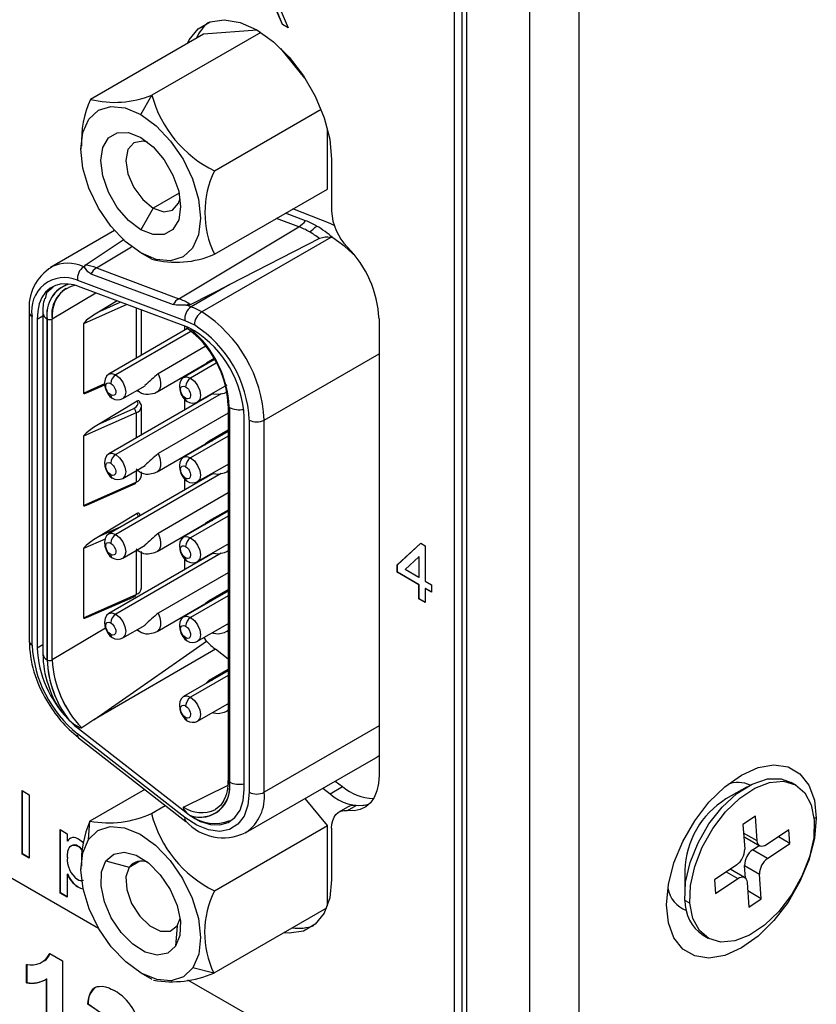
# Model space of a CAD drawing. Header units: millimetres. Extents: x 0 to 629, y 0 to 486.
# Tile 15 of 23: x 438 to 460, y 302 to 330. Entities that reach past the tile are written whole.
import ezdxf

# ---------------------------------------------------------------- set-up
doc = ezdxf.new("R2010")
doc.units = ezdxf.units.MM
doc.header["$LTSCALE"] = 2.25

msp = doc.modelspace()

# ---------------------------------------------------------------- linework, layer by layer
for p, q in [((452.141, 401.96), (452.141, 287.644)), ((453.556, 287.644), (453.556, 401.96)), ((450.02, 298.096), (450.02, 398.408)), ((450.227, 398.286), (450.227, 293.768)), ((450.374, 293.564), (450.374, 398.081)), ((445.144, 329.531), (444.993, 329.879)), ((445.151, 329.535), (445, 329.883)), ((445.048, 330.034), (445.307, 329.437)), ((444.528, 329.311), (441.445, 327.531)), ((444.428, 329.372), (442.91, 329.259)), ((445.144, 329.531), (445.151, 329.535)), ((445.307, 329.437), (445.144, 329.531)), ((445.302, 329.447), (445.151, 329.535)), ((442.91, 329.259), (439.708, 327.41)), ((445.783, 328.014), (445.099, 328.855)), ((441.128, 326.983), (441.445, 327.531)), ((443.215, 325.386), (446.239, 327.131)), ((446.417, 324.87), (446.417, 326.587)), ((439.431, 326.068), (439.431, 326.003)), ((446.537, 325.705), (446.537, 324.245)), ((443.215, 323.021), (446.417, 324.87)), ((442.216, 324.753), (441.482, 324.329)), ((441.482, 324.329), (441.128, 323.717)), ((446.493, 323.89), (445.44, 324.305)), ((445.606, 323.803), (444.977, 324.038)), ((445.801, 323.971), (445.23, 324.184)), ((442.207, 321.762), (445.606, 323.803)), ((446.612, 323.837), (446.493, 323.89)), ((440.383, 323.692), (438.57, 322.646)), ((439.554, 322.715), (440.658, 323.445)), ((446.514, 323.495), (442.861, 321.386)), ((446.199, 323.464), (443.655, 322.168)), ((446.575, 323.486), (446.514, 323.495)), ((439.874, 322.634), (440.872, 323.234)), ((441.445, 322.881), (441.128, 323.063)), ((438.57, 322.646), (438.598, 322.661)), ((439.513, 322.668), (439.533, 322.679)), ((439.538, 322.659), (439.513, 322.668)), ((439.533, 322.679), (439.538, 322.659)), ((439.874, 322.634), (442.207, 321.762)), ((439.717, 322.466), (442.051, 321.595)), ((439.003, 322.049), (439.029, 322.064)), ((439.338, 322.283), (442.378, 321.147)), ((442.403, 320.972), (439.362, 322.108)), ((442.537, 321.6), (443.655, 322.168)), ((443.655, 322.168), (442.554, 321.532)), ((438.621, 321.187), (439.854, 321.924)), ((440.737, 321.594), (439.504, 321.047)), ((440.458, 321.699), (439.977, 321.412)), ((439.977, 321.412), (440.548, 321.665)), ((440.996, 321.498), (440.996, 320.072)), ((442.554, 321.532), (442.423, 321.581)), ((442.423, 321.581), (442.446, 321.581)), ((437.964, 321.378), (437.964, 312.067)), ((438.052, 311.945), (438.052, 321.256)), ((438.358, 321.269), (438.194, 321.174)), ((438.358, 321.352), (438.358, 311.687)), ((441.152, 320.163), (441.152, 321.439)), ((438.194, 321.174), (438.194, 311.863)), ((438.475, 311.524), (438.475, 321.189)), ((438.479, 321.186), (438.479, 311.522)), ((438.621, 311.522), (438.621, 321.187)), ((439.504, 321.047), (439.504, 319.087)), ((442.372, 320.983), (442.372, 320.867)), ((442.378, 321.147), (442.648, 321.018)), ((447.881, 321.19), (447.881, 308.255)), ((442.457, 320.916), (440.221, 319.625)), ((442.553, 320.836), (440.421, 319.605)), ((442.648, 320.855), (442.534, 320.915)), ((442.959, 320.405), (441.623, 319.634)), ((444.628, 318.324), (447.881, 320.201)), ((441.59, 319.119), (443.013, 319.941)), ((443.223, 320.04), (442.342, 319.531)), ((443.269, 319.931), (442.542, 319.512)), ((443.207, 320.064), (443.07, 319.985)), ((442.372, 319.57), (442.372, 319.548)), ((439.504, 319.087), (440.107, 319.355)), ((439.662, 319.121), (440.111, 319.32)), ((440.621, 318.932), (441.251, 319.296)), ((442.742, 318.839), (443.574, 319.319)), ((443.182, 319.073), (440.221, 317.363)), ((443.412, 319.07), (440.421, 317.343)), ((441.031, 319.169), (441.09, 319.12)), ((441.029, 318.856), (439.977, 318.227)), ((441.152, 317.901), (441.152, 318.708)), ((442.372, 318.908), (442.372, 318.605)), ((443.607, 318.725), (443.607, 308.11)), ((440.996, 318.525), (439.504, 317.862)), ((439.977, 318.227), (440.935, 318.652)), ((440.996, 318.525), (440.996, 317.811)), ((443.607, 318.518), (441.623, 317.372)), ((443.636, 308.069), (443.636, 318.684)), ((443.64, 318.682), (443.64, 308.067)), ((444.063, 307.856), (444.063, 318.405)), ((444.204, 318.324), (444.204, 307.774)), ((444.628, 307.774), (444.628, 318.324)), ((439.504, 317.862), (439.504, 315.903)), ((443.607, 318), (442.342, 317.27)), ((443.607, 317.864), (442.542, 317.25)), ((443.607, 318.033), (443.07, 317.724)), ((441.59, 316.857), (443.013, 317.679)), ((442.372, 317.308), (442.372, 317.287)), ((440.621, 316.67), (441.251, 317.034)), ((442.742, 316.577), (443.574, 317.057)), ((443.574, 317.057), (443.607, 317.076)), ((443.182, 316.811), (440.221, 315.101)), ((443.412, 316.808), (440.421, 315.082)), ((440.996, 316.936), (441.09, 316.858)), ((440.996, 316.887), (440.996, 316.565)), ((441.152, 316.748), (441.152, 316.856)), ((443.57, 316.857), (443.607, 316.879)), ((439.504, 315.903), (440.996, 316.565)), ((439.662, 315.936), (440.976, 316.52)), ((442.372, 316.646), (442.372, 316.343)), ((443.607, 316.256), (441.623, 315.111)), ((441.029, 315.671), (439.977, 315.043)), ((441.103, 315.634), (441.117, 315.618)), ((443.607, 315.738), (442.342, 315.008)), ((443.607, 315.772), (443.07, 315.462)), ((441.59, 314.595), (443.013, 315.417)), ((443.607, 315.603), (442.542, 314.988)), ((439.977, 315.043), (440.591, 315.315)), ((440.117, 314.95), (439.504, 314.678)), ((442.372, 315.047), (442.372, 315.025)), ((442.742, 314.315), (443.574, 314.795)), ((443.574, 314.795), (443.607, 314.814)), ((448.394, 314.217), (449.065, 314.835)), ((448.401, 314.221), (449.067, 314.834)), ((449.065, 314.835), (449.192, 314.761)), ((439.504, 314.678), (439.504, 312.718)), ((443.182, 314.549), (440.221, 312.84)), ((443.412, 314.547), (440.421, 312.82)), ((440.621, 314.409), (441.251, 314.772)), ((440.996, 314.674), (441.09, 314.596)), ((440.996, 314.625), (440.996, 313.381)), ((441.152, 313.564), (441.152, 314.594)), ((443.57, 314.596), (443.607, 314.617)), ((449.192, 314.761), (449.192, 313.756)), ((442.372, 314.385), (442.372, 314.081)), ((448.618, 314.088), (449.011, 314.449)), ((449.011, 314.449), (449.018, 314.453)), ((449.011, 314.449), (449.011, 313.861)), ((449.018, 313.865), (449.018, 314.453)), ((443.607, 313.994), (441.623, 312.849)), ((448.394, 314.217), (448.401, 314.221)), ((448.394, 314.008), (448.394, 314.217)), ((448.394, 314.008), (448.401, 314.012)), ((449.011, 313.652), (448.394, 314.008)), ((448.401, 314.012), (448.401, 314.221)), ((449.018, 313.656), (448.401, 314.012)), ((449.011, 313.861), (448.618, 314.088)), ((449.018, 313.865), (449.011, 313.861)), ((449.192, 313.756), (449.373, 313.652)), ((443.607, 313.476), (442.342, 312.746)), ((443.607, 313.51), (443.07, 313.2)), ((449.011, 313.652), (449.018, 313.656)), ((449.011, 313.254), (449.011, 313.652)), ((449.018, 313.258), (449.018, 313.656)), ((449.199, 313.551), (449.192, 313.547)), ((449.192, 313.547), (449.192, 313.149)), ((449.373, 313.442), (449.192, 313.547)), ((449.373, 313.451), (449.199, 313.551)), ((449.373, 313.652), (449.373, 313.442)), ((439.504, 312.718), (440.996, 313.381)), ((439.662, 312.752), (440.976, 313.335)), ((441.59, 312.334), (443.013, 313.155)), ((443.607, 313.341), (442.542, 312.726)), ((449.011, 313.254), (449.018, 313.258)), ((449.192, 313.149), (449.011, 313.254)), ((449.192, 313.157), (449.018, 313.258)), ((443.574, 312.533), (443.607, 312.553)), ((440.134, 312.427), (438.621, 311.522)), ((440.621, 312.147), (441.251, 312.511)), ((441.031, 312.383), (441.09, 312.334)), ((442.742, 312.053), (443.574, 312.533)), ((443.57, 312.334), (443.607, 312.355)), ((442.996, 312.054), (442.922, 312.157)), ((438.194, 311.863), (438.358, 311.958)), ((443.251, 311.825), (439.796, 309.83)), ((443.607, 311.547), (443.251, 311.825)), ((443.607, 311.214), (442.342, 310.484)), ((443.607, 311.248), (443.07, 310.938)), ((443.607, 311.079), (442.542, 310.464)), ((442.742, 309.791), (443.574, 310.271)), ((443.57, 310.072), (443.607, 310.093)), ((443.574, 310.272), (443.607, 310.291)), ((429.659, 309.85), (439.931, 303.92)), ((439.796, 309.83), (439.463, 309.599)), ((439.404, 309.604), (439.362, 309.58)), ((439.362, 309.58), (442.403, 307.206)), ((439.463, 309.599), (439.462, 309.598)), ((447.881, 309.652), (444.628, 307.774)), ((442.378, 307.059), (439.338, 309.433)), ((439.365, 309.319), (442.406, 306.945)), ((444.11, 306.629), (447.787, 308.752)), ((446.64, 308.09), (446.847, 307.933)), ((437.773, 307.82), (437.972, 307.705)), ((437.773, 306.023), (437.773, 307.82)), ((437.78, 306.027), (437.78, 307.816)), ((441.244, 307.852), (439.691, 306.956)), ((442.34, 307.353), (443.602, 307.972)), ((446.287, 307.886), (446.493, 307.729)), ((446.493, 307.729), (446.847, 307.933)), ((458.313, 307.93), (457.712, 307.583)), ((459.705, 307.972), (459.563, 308.054)), ((437.972, 307.705), (437.972, 305.908)), ((446.417, 306.829), (445.79, 307.599)), ((441.432, 307.172), (441.825, 307.399)), ((442.339, 307.352), (442.34, 307.353)), ((446.992, 307.352), (446.745, 307.209)), ((446.985, 307.253), (447.233, 307.395)), ((442.403, 307.206), (442.413, 307.211)), ((442.413, 307.211), (442.522, 307.118)), ((458.547, 307.097), (458.195, 306.861)), ((458.598, 306.394), (458.547, 307.097)), ((460.273, 307.037), (460.213, 307.037)), ((438.85, 306.714), (439.049, 306.599)), ((438.85, 304.918), (438.85, 306.714)), ((438.857, 304.922), (438.857, 306.71)), ((439.65, 306.434), (439.691, 306.956)), ((443.215, 304.98), (446.417, 306.829)), ((446.417, 304.548), (446.417, 306.829)), ((446.537, 306.751), (446.537, 305.291)), ((458.195, 306.861), (458.245, 306.158)), ((459.498, 306.71), (458.864, 306.285)), ((459.526, 306.319), (459.498, 306.71)), ((439.049, 306.599), (439.049, 306.391)), ((444.11, 306.629), (444.083, 306.614)), ((458.598, 306.394), (458.212, 306.616)), ((458.245, 306.501), (458.669, 306.256)), ((459.526, 306.319), (459.198, 306.508)), ((439.049, 306.391), (439.056, 306.395)), ((439.343, 306.245), (439.35, 306.249)), ((458.468, 306.139), (458.654, 306.264)), ((458.892, 305.894), (458.468, 306.139)), ((458.892, 305.894), (459.526, 306.319)), ((437.773, 306.023), (437.78, 306.027)), ((437.972, 305.908), (437.773, 306.023)), ((437.972, 305.916), (437.78, 306.027)), ((439.431, 305.663), (439.431, 305.598)), ((440.143, 305.829), (440.804, 305.654)), ((440.804, 305.654), (441.099, 305.825)), ((458.018, 305.719), (457.384, 305.295)), ((458.241, 305.358), (457.831, 305.594)), ((458.267, 305.338), (458.241, 305.701)), ((458.241, 305.701), (458.665, 305.456)), ((439.056, 305.455), (439.049, 305.451)), ((439.049, 305.451), (439.049, 304.803)), ((456.546, 305.562), (456.546, 304.868)), ((457.412, 304.904), (458.046, 305.328)), ((457.717, 305.518), (458.046, 305.328)), ((458.715, 304.752), (458.665, 305.456)), ((439.342, 305.095), (439.349, 305.099)), ((457.384, 305.295), (457.412, 304.904)), ((458.312, 305.22), (458.363, 304.516)), ((438.85, 304.918), (438.857, 304.922)), ((439.049, 304.803), (438.85, 304.918)), ((439.049, 304.811), (438.857, 304.922)), ((458.715, 304.752), (458.33, 304.975)), ((458.363, 304.516), (458.715, 304.752)), ((446.395, 304.49), (443.198, 302.645)), ((456.693, 304.628), (456.551, 304.709)), ((442.159, 303.989), (442.243, 304.198)), ((442.159, 303.989), (442.113, 303.407)), ((457.064, 303.723), (457.205, 303.642)), ((438.552, 303.206), (438.912, 302.998)), ((437.894, 302.376), (437.894, 302.894)), ((437.902, 302.898), (437.902, 302.38)), ((438.912, 302.998), (438.912, 300.303)), ((443.198, 302.645), (442.606, 302.801)), ((441.128, 302.658), (441.446, 302.475)), ((437.894, 302.376), (437.902, 302.38)), ((438.463, 302.481), (438.47, 302.485)), ((438.463, 300.563), (438.463, 302.481)), ((438.47, 300.567), (438.47, 302.485)), ((442.458, 302.461), (450.02, 298.096)), ((439.63, 301.771), (439.637, 301.775)), ((440.078, 301.461), (439.63, 301.771)), ((439.637, 301.775), (440.085, 301.465))]:
    msp.add_line(p, q)
at = {"flags": 128}
for points in [[(442.455, 328.996), (442.505, 329.096), (442.758, 329.414), (443.094, 329.608), (443.496, 329.668), (443.944, 329.59), (444.416, 329.379), (444.888, 329.045), (445.337, 328.605), (445.739, 328.081), (446.075, 327.499), (446.327, 326.889), (446.484, 326.281), (446.537, 325.705)], [(441.128, 323.063), (440.689, 323.384), (440.28, 323.816), (439.928, 324.33), (439.658, 324.892), (439.489, 325.462), (439.431, 326.003), (439.489, 326.477), (439.658, 326.851), (439.928, 327.102), (440.28, 327.21), (440.689, 327.17), (441.128, 326.983)], [(441.128, 326.983), (441.567, 326.663), (441.977, 326.23), (442.328, 325.716), (442.598, 325.155), (442.767, 324.584), (442.825, 324.043), (442.767, 323.57), (442.598, 323.195), (442.328, 322.945), (441.977, 322.836), (441.567, 322.877), (441.128, 323.063)], [(441.128, 323.717), (440.778, 323.982), (440.463, 324.35), (440.213, 324.784), (440.052, 325.241), (439.997, 325.676), (440.052, 326.048), (440.213, 326.319), (440.463, 326.464), (440.778, 326.468), (441.128, 326.33)], [(441.322, 326.199), (441.184, 326.229), (440.932, 326.18), (440.763, 325.986), (440.704, 325.676), (440.763, 325.298), (440.932, 324.91), (441.184, 324.569), (441.482, 324.329)], [(441.128, 326.33), (441.478, 326.064), (441.793, 325.696), (442.043, 325.263), (442.204, 324.806), (442.259, 324.37), (442.204, 323.998), (442.043, 323.727), (441.793, 323.582), (441.478, 323.579), (441.128, 323.717)], [(441.482, 324.329), (441.779, 324.226), (442.032, 324.275), (442.2, 324.469), (442.243, 324.603)], [(447.212, 322.965), (446.914, 323.244), (446.575, 323.486)], [(439.717, 322.466), (439.627, 322.524), (439.538, 322.659)], [(439.074, 322.178), (438.887, 322.179), (438.716, 322.14), (438.564, 322.062), (438.434, 321.947), (438.331, 321.797), (438.255, 321.615), (438.209, 321.406), (438.194, 321.174)], [(438.648, 322.092), (438.461, 321.931), (438.424, 321.756)], [(442.423, 321.581), (442.145, 321.575), (442.051, 321.595)], [(443.07, 319.985), (443.098, 319.998), (443.169, 320.009)], [(440.221, 319.625), (440.158, 319.568), (440.119, 319.484), (440.105, 319.383), (440.116, 319.272), (440.149, 319.164), (440.199, 319.068), (440.258, 318.992), (440.321, 318.942)], [(440.221, 319.625), (440.221, 319.625), (440.313, 319.643), (440.421, 319.605)], [(440.421, 319.605), (440.529, 319.518), (440.621, 319.394), (440.682, 319.253), (440.704, 319.115), (440.682, 319.003), (440.621, 318.932), (440.619, 318.931)], [(441.623, 319.634), (441.67, 319.508), (441.692, 319.386), (441.688, 319.276), (441.657, 319.187), (441.601, 319.126), (441.59, 319.119)], [(442.342, 319.531), (442.28, 319.474), (442.24, 319.391), (442.226, 319.289), (442.237, 319.179), (442.27, 319.07), (442.32, 318.974), (442.38, 318.898), (442.442, 318.848)], [(442.342, 319.531), (442.342, 319.531), (442.434, 319.549), (442.542, 319.512)], [(440.28, 319.034), (440.228, 319.075), (440.201, 319.106), (440.18, 319.139), (440.148, 319.211), (440.141, 319.245), (440.138, 319.279), (440.149, 319.336), (440.162, 319.356), (440.18, 319.37), (440.226, 319.38), (440.28, 319.36)], [(440.28, 319.36), (440.332, 319.319), (440.358, 319.288), (440.38, 319.255), (440.411, 319.183), (440.419, 319.149), (440.421, 319.115), (440.41, 319.058), (440.398, 319.038), (440.38, 319.024), (440.333, 319.015), (440.28, 319.034)], [(442.401, 318.94), (442.349, 318.982), (442.323, 319.012), (442.301, 319.046), (442.27, 319.117), (442.262, 319.152), (442.259, 319.185), (442.27, 319.242), (442.283, 319.262), (442.301, 319.277), (442.347, 319.286), (442.401, 319.267)], [(442.401, 319.267), (442.453, 319.225), (442.479, 319.194), (442.501, 319.161), (442.532, 319.09), (442.54, 319.055), (442.542, 319.022), (442.532, 318.964), (442.519, 318.944), (442.501, 318.93), (442.455, 318.921), (442.401, 318.94)], [(442.542, 319.512), (442.651, 319.424), (442.742, 319.3), (442.804, 319.159), (442.825, 319.022), (442.804, 318.909), (442.742, 318.839), (442.741, 318.838)], [(441.09, 319.119), (441.069, 319.134), (441.034, 319.171)], [(441.34, 319.052), (441.527, 319.089), (441.589, 319.12)], [(443.182, 319.073), (443.188, 319.07), (443.32, 319.052)], [(443.32, 319.052), (443.507, 319.089), (443.57, 319.121)], [(440.935, 318.652), (441.002, 318.693), (441.042, 318.745), (441.052, 318.801), (441.029, 318.856)], [(441.103, 318.818), (441.099, 318.842), (441.089, 318.859), (441.072, 318.867), (441.05, 318.865), (441.029, 318.856)], [(443.07, 317.724), (443.098, 317.736), (443.169, 317.747)], [(440.221, 317.363), (440.158, 317.306), (440.119, 317.223), (440.105, 317.121), (440.116, 317.011), (440.149, 316.902), (440.199, 316.806), (440.258, 316.73), (440.321, 316.68)], [(440.221, 317.363), (440.221, 317.363), (440.313, 317.381), (440.421, 317.343)], [(440.421, 317.343), (440.529, 317.256), (440.621, 317.132), (440.682, 316.991), (440.704, 316.854), (440.682, 316.741), (440.621, 316.67), (440.619, 316.67)], [(441.623, 317.372), (441.67, 317.247), (441.692, 317.124), (441.688, 317.014), (441.657, 316.925), (441.601, 316.864), (441.59, 316.857)], [(440.28, 316.772), (440.228, 316.813), (440.201, 316.844), (440.18, 316.877), (440.148, 316.949), (440.141, 316.983), (440.138, 317.017), (440.149, 317.074), (440.162, 317.094), (440.18, 317.108), (440.226, 317.118), (440.28, 317.099)], [(440.28, 317.099), (440.332, 317.057), (440.358, 317.026), (440.38, 316.993), (440.411, 316.921), (440.419, 316.887), (440.421, 316.854), (440.41, 316.796), (440.398, 316.776), (440.38, 316.762), (440.333, 316.753), (440.28, 316.772)], [(442.342, 317.27), (442.28, 317.212), (442.24, 317.129), (442.226, 317.027), (442.237, 316.917), (442.27, 316.808), (442.32, 316.712), (442.38, 316.636), (442.442, 316.587)], [(442.401, 316.678), (442.349, 316.72), (442.323, 316.751), (442.301, 316.784), (442.27, 316.855), (442.262, 316.89), (442.259, 316.923), (442.27, 316.98), (442.283, 317), (442.301, 317.015), (442.347, 317.024), (442.401, 317.005)], [(442.342, 317.27), (442.342, 317.27), (442.434, 317.287), (442.542, 317.25)], [(442.542, 317.25), (442.651, 317.162), (442.742, 317.039), (442.804, 316.897), (442.825, 316.76), (442.804, 316.647), (442.742, 316.577), (442.741, 316.576)], [(441.09, 316.857), (441.069, 316.872), (441.034, 316.909)], [(441.34, 316.79), (441.527, 316.827), (441.589, 316.858)], [(442.401, 317.005), (442.453, 316.963), (442.479, 316.932), (442.501, 316.899), (442.532, 316.828), (442.54, 316.793), (442.542, 316.76), (442.532, 316.703), (442.519, 316.683), (442.501, 316.668), (442.455, 316.659), (442.401, 316.678)], [(443.182, 316.811), (443.188, 316.808), (443.32, 316.791)], [(443.32, 316.791), (443.507, 316.827), (443.57, 316.859)], [(443.607, 316.886), (443.579, 316.863), (443.57, 316.858)], [(441.103, 315.634), (441.099, 315.658), (441.089, 315.674), (441.072, 315.682), (441.05, 315.68), (441.029, 315.671)], [(441.045, 315.577), (441.052, 315.616), (441.029, 315.671)], [(443.07, 315.462), (443.098, 315.475), (443.169, 315.485)], [(440.221, 315.101), (440.158, 315.044), (440.119, 314.961), (440.105, 314.859), (440.116, 314.749), (440.149, 314.64), (440.199, 314.544), (440.258, 314.468), (440.321, 314.419)], [(440.221, 315.101), (440.221, 315.101), (440.313, 315.119), (440.421, 315.082)], [(440.421, 315.082), (440.529, 314.994), (440.621, 314.871), (440.682, 314.729), (440.704, 314.592), (440.682, 314.479), (440.621, 314.409), (440.619, 314.408)], [(441.623, 315.111), (441.67, 314.985), (441.692, 314.862), (441.688, 314.752), (441.657, 314.663), (441.601, 314.602), (441.59, 314.595)], [(440.28, 314.51), (440.228, 314.552), (440.201, 314.582), (440.18, 314.616), (440.148, 314.687), (440.141, 314.722), (440.138, 314.755), (440.149, 314.812), (440.162, 314.832), (440.18, 314.847), (440.226, 314.856), (440.28, 314.837)], [(440.28, 314.837), (440.332, 314.795), (440.358, 314.764), (440.38, 314.731), (440.411, 314.66), (440.419, 314.625), (440.421, 314.592), (440.41, 314.534), (440.398, 314.514), (440.38, 314.5), (440.333, 314.491), (440.28, 314.51)], [(442.342, 315.008), (442.28, 314.951), (442.24, 314.867), (442.226, 314.765), (442.237, 314.655), (442.27, 314.547), (442.32, 314.45), (442.38, 314.374), (442.442, 314.325)], [(442.342, 315.008), (442.342, 315.008), (442.434, 315.026), (442.542, 314.988)], [(442.542, 314.988), (442.651, 314.901), (442.742, 314.777), (442.804, 314.635), (442.825, 314.498), (442.804, 314.386), (442.742, 314.315), (442.741, 314.314)], [(441.09, 314.596), (441.069, 314.61), (441.034, 314.647)], [(441.34, 314.529), (441.527, 314.565), (441.589, 314.596)], [(442.401, 314.416), (442.349, 314.458), (442.323, 314.489), (442.301, 314.522), (442.27, 314.594), (442.262, 314.628), (442.259, 314.661), (442.27, 314.719), (442.283, 314.739), (442.301, 314.753), (442.347, 314.762), (442.401, 314.743)], [(442.401, 314.743), (442.453, 314.701), (442.479, 314.671), (442.501, 314.637), (442.532, 314.566), (442.54, 314.531), (442.542, 314.498), (442.532, 314.441), (442.519, 314.421), (442.501, 314.407), (442.455, 314.397), (442.401, 314.416)], [(443.182, 314.549), (443.188, 314.546), (443.32, 314.529)], [(443.32, 314.529), (443.507, 314.565), (443.57, 314.597)], [(443.607, 314.624), (443.579, 314.601), (443.57, 314.596)], [(443.07, 313.2), (443.098, 313.213), (443.169, 313.223)], [(440.221, 312.84), (440.158, 312.782), (440.119, 312.699), (440.105, 312.597), (440.116, 312.487), (440.149, 312.379), (440.199, 312.282), (440.258, 312.206), (440.321, 312.157)], [(440.221, 312.84), (440.221, 312.84), (440.313, 312.857), (440.421, 312.82)], [(441.623, 312.849), (441.67, 312.723), (441.692, 312.6), (441.688, 312.49), (441.657, 312.402), (441.601, 312.341), (441.59, 312.334)], [(440.28, 312.248), (440.228, 312.29), (440.201, 312.321), (440.18, 312.354), (440.148, 312.425), (440.141, 312.46), (440.138, 312.493), (440.149, 312.551), (440.162, 312.571), (440.18, 312.585), (440.226, 312.594), (440.28, 312.575)], [(440.28, 312.575), (440.332, 312.533), (440.358, 312.503), (440.38, 312.469), (440.411, 312.398), (440.419, 312.363), (440.421, 312.33), (440.41, 312.273), (440.398, 312.253), (440.38, 312.238), (440.333, 312.229), (440.28, 312.248)], [(440.421, 312.82), (440.529, 312.733), (440.621, 312.609), (440.682, 312.467), (440.704, 312.33), (440.682, 312.217), (440.621, 312.147), (440.619, 312.146)], [(442.342, 312.746), (442.28, 312.689), (442.24, 312.605), (442.226, 312.504), (442.237, 312.393), (442.27, 312.285), (442.32, 312.189), (442.38, 312.113), (442.442, 312.063)], [(442.342, 312.746), (442.342, 312.746), (442.434, 312.764), (442.542, 312.726)], [(442.542, 312.726), (442.651, 312.639), (442.742, 312.515), (442.804, 312.374), (442.825, 312.236), (442.804, 312.124), (442.742, 312.053), (442.741, 312.052)], [(441.09, 312.334), (441.069, 312.348), (441.034, 312.385)], [(441.34, 312.267), (441.527, 312.303), (441.589, 312.334)], [(442.401, 312.155), (442.349, 312.196), (442.323, 312.227), (442.301, 312.26), (442.27, 312.332), (442.262, 312.366), (442.259, 312.4), (442.27, 312.457), (442.283, 312.477), (442.301, 312.491), (442.347, 312.5), (442.401, 312.481)], [(442.401, 312.481), (442.453, 312.44), (442.479, 312.409), (442.501, 312.376), (442.532, 312.304), (442.54, 312.27), (442.542, 312.236), (442.532, 312.179), (442.519, 312.159), (442.501, 312.145), (442.455, 312.135), (442.401, 312.155)], [(443.162, 312.295), (443.188, 312.285), (443.32, 312.267)], [(443.32, 312.267), (443.507, 312.303), (443.57, 312.335)], [(443.607, 312.363), (443.579, 312.339), (443.57, 312.334)], [(439.796, 309.83), (442.241, 311.526), (442.996, 312.054)], [(443.071, 310.937), (443.054, 310.928), (442.985, 310.869)], [(443.07, 310.938), (443.098, 310.951), (443.169, 310.961)], [(442.342, 310.484), (442.28, 310.427), (442.24, 310.344), (442.226, 310.242), (442.237, 310.131), (442.27, 310.023), (442.32, 309.927), (442.38, 309.851), (442.442, 309.801)], [(442.342, 310.484), (442.342, 310.484), (442.434, 310.502), (442.542, 310.464)], [(442.542, 310.464), (442.651, 310.377), (442.742, 310.253), (442.804, 310.112), (442.825, 309.974), (442.804, 309.862), (442.742, 309.791), (442.741, 309.79)], [(442.401, 309.893), (442.349, 309.934), (442.323, 309.965), (442.301, 309.998), (442.27, 310.07), (442.262, 310.104), (442.259, 310.138), (442.27, 310.195), (442.283, 310.215), (442.301, 310.229), (442.347, 310.239), (442.401, 310.219)], [(442.401, 310.219), (442.453, 310.178), (442.479, 310.147), (442.501, 310.114), (442.532, 310.042), (442.54, 310.008), (442.542, 309.974), (442.532, 309.917), (442.519, 309.897), (442.501, 309.883), (442.455, 309.874), (442.401, 309.893)], [(443.32, 310.005), (443.507, 310.041), (443.57, 310.073)], [(443.607, 310.101), (443.579, 310.077), (443.57, 310.072)], [(439.09, 309.826), (439.232, 309.701), (439.404, 309.604)], [(443.162, 310.034), (443.188, 310.023), (443.32, 310.005)], [(447.787, 308.752), (447.801, 308.76), (447.881, 308.815)], [(456.03, 304.587), (456.084, 305.163), (456.24, 305.772), (456.493, 306.382), (456.829, 306.964), (457.231, 307.488), (457.68, 307.928), (458.152, 308.262), (458.624, 308.473), (459.072, 308.55), (459.474, 308.491), (459.81, 308.297), (460.063, 307.978), (460.22, 307.551), (460.273, 307.037)], [(447.881, 308.255), (447.865, 308.021), (447.818, 307.81), (447.741, 307.628), (447.636, 307.477), (447.504, 307.363), (447.35, 307.286), (447.175, 307.249), (446.985, 307.253)], [(456.551, 304.709), (456.571, 305.224), (456.696, 305.779), (456.921, 306.341), (457.23, 306.876), (457.605, 307.35), (458.024, 307.735), (458.46, 308.007), (458.887, 308.15), (459.28, 308.156), (459.563, 308.054)], [(442.534, 307.11), (442.826, 306.949), (443.11, 306.862), (443.374, 306.851), (443.607, 306.918), (443.8, 307.059), (443.944, 307.269), (444.033, 307.538), (444.063, 307.856)], [(456.693, 304.628), (456.71, 305.13), (456.829, 305.671), (457.043, 306.22), (457.339, 306.745), (457.699, 307.216), (458.103, 307.604), (458.528, 307.889), (458.949, 308.052), (459.341, 308.085), (459.681, 307.985), (459.95, 307.759), (460.132, 307.419), (460.217, 306.986)], [(444.204, 307.774), (444.168, 307.406), (444.058, 307.099), (443.883, 306.866), (443.648, 306.719), (443.367, 306.663), (443.051, 306.704), (442.716, 306.838), (442.378, 307.059)], [(443.472, 307.531), (443.397, 307.411), (443.243, 307.282)], [(442.339, 307.352), (442.334, 307.348), (442.332, 307.342), (442.332, 307.329), (442.353, 307.287), (442.413, 307.211)], [(446.537, 306.751), (446.545, 306.868), (446.569, 306.974), (446.607, 307.065), (446.66, 307.14), (446.726, 307.198), (446.803, 307.236), (446.89, 307.254), (446.985, 307.253)], [(447.583, 307.424), (447.423, 307.392), (447.233, 307.395)], [(460.273, 307.037), (460.22, 306.461), (460.063, 305.853), (459.81, 305.242), (459.474, 304.66), (459.072, 304.136), (458.624, 303.696), (458.152, 303.362), (457.68, 303.151), (457.231, 303.074), (456.829, 303.133), (456.493, 303.327), (456.24, 303.646), (456.084, 304.073), (456.03, 304.587)], [(460.217, 306.986), (460.199, 306.484), (460.08, 305.943), (459.867, 305.394), (459.571, 304.868), (459.211, 304.398), (458.806, 304.009), (458.382, 303.725), (457.961, 303.562), (457.569, 303.529), (457.229, 303.628), (456.96, 303.855), (456.777, 304.194), (456.693, 304.628)], [(439.65, 306.434), (439.917, 306.689), (440.265, 306.803), (440.673, 306.768), (441.112, 306.587), (441.551, 306.271), (441.962, 305.843), (442.316, 305.331), (442.59, 304.77), (442.763, 304.2), (442.825, 303.657), (442.772, 303.18), (442.606, 302.801)], [(442.606, 302.801), (442.34, 302.546), (441.991, 302.432), (441.583, 302.467), (441.145, 302.649), (440.705, 302.964), (440.294, 303.393), (439.94, 303.905), (439.667, 304.465), (439.493, 305.036), (439.431, 305.579), (439.485, 306.055), (439.65, 306.434)], [(458.219, 306.521), (458.226, 306.514), (458.245, 306.501)], [(439.049, 305.932), (439.05, 305.948), (439.052, 306.012), (439.06, 306.073), (439.065, 306.101), (439.081, 306.155), (439.091, 306.179), (439.104, 306.201), (439.134, 306.236), (439.171, 306.262), (439.25, 306.277), (439.294, 306.268), (439.343, 306.245)], [(458.864, 306.285), (458.815, 306.258), (458.768, 306.243), (458.723, 306.24), (458.684, 306.249), (458.65, 306.269), (458.624, 306.301), (458.606, 306.343), (458.598, 306.394)], [(440.143, 305.829), (440.363, 306.022), (440.658, 306.078), (440.999, 305.99), (441.353, 305.769), (441.684, 305.434), (441.962, 305.02), (442.157, 304.567), (442.252, 304.118), (442.237, 303.718), (442.113, 303.407)], [(442.113, 303.407), (441.893, 303.214), (441.598, 303.158), (441.257, 303.245), (440.904, 303.467), (440.572, 303.801), (440.295, 304.215), (440.099, 304.669), (440.004, 305.118), (440.019, 305.517), (440.143, 305.829)], [(440.804, 305.654), (440.71, 305.376), (440.732, 305.014), (440.869, 304.622), (441.099, 304.26), (441.388, 303.985), (441.69, 303.836), (441.961, 303.838), (442.159, 303.989)], [(458.046, 305.328), (458.095, 305.355), (458.142, 305.371), (458.186, 305.374), (458.226, 305.365), (458.26, 305.344), (458.286, 305.312), (458.304, 305.27), (458.312, 305.22)], [(446.537, 305.291), (446.484, 304.777), (446.327, 304.35), (446.075, 304.031), (445.739, 303.837), (445.337, 303.778), (445.181, 303.79)], [(439.63, 301.771), (439.631, 301.786), (439.639, 301.846), (439.648, 301.905), (439.654, 301.934), (439.668, 301.989), (439.676, 302.016), (439.685, 302.042), (439.706, 302.091), (439.717, 302.114), (439.73, 302.136), (439.759, 302.175), (439.792, 302.209), (439.83, 302.235), (439.906, 302.265), (439.947, 302.272), (440.034, 302.274), (440.08, 302.268), (440.126, 302.259), (440.222, 302.228), (440.246, 302.218), (440.295, 302.196), (440.32, 302.184), (440.379, 302.151)]]:
    msp.add_lwpolyline(points, dxfattribs=at)
for centre, radius, start, end in [((443.787, 328.672), 1.18, 128.9292, 156.6868), ((442.372, 326.203), 2.925, 155.6188, 182.3526), ((440.39, 330.148), 2.821, 256.0141, 291.9619), ((444.7, 328.414), 3.373, 195.1709, 243.8814), ((445.679, 324.203), 2.733, 154.3639, 205.6361), ((448.096, 324.323), 1.561, 182.8684, 224.6142), ((445.178, 324.498), 0.816, 301.6192, 319.7543), ((444.882, 321.892), 2.044, 59.7885, 69.2784), ((445.061, 322.015), 2.092, 59.7885, 69.2784), ((445.399, 324.494), 0.98, 301.4546, 316.7319), ((444.665, 321.348), 2.867, 48.2382, 59.6624), ((444.587, 321.379), 2.635, 52.2927, 59.8544), ((446.412, 322.922), 0.583, 79.8542, 111.3819), ((444.763, 321.034), 3.122, 2.8684, 44.6142), ((442.125, 325.529), 2.735, 255.5914, 293.486), ((439.305, 321.511), 1.342, 121.3226, 185.7787), ((439.063, 321.677), 1.089, 65.5891, 115.2973), ((439.738, 322.333), 0.403, 123.9042, 187.1313), ((439.576, 322.678), 0.0436, 121.1426, 178.139), ((439.36, 321.284), 1.444, 69.1525, 82.2825), ((440.121, 322.246), 0.46, 122.5407, 151.3617), ((438.967, 321.429), 0.931, 66.5207, 190.7224), ((439.38, 321.317), 0.914, 109.5159, 188.0675), ((439.376, 321.316), 0.907, 108.4124, 188.2212), ((439.432, 321.33), 0.824, 101.2852, 190.0398), ((439.56, 321.287), 0.944, 126.2056, 186.0509), ((438.936, 320.989), 1.198, 69.1347, 82.6088), ((439.376, 321.451), 1.022, 162.1005, 185.6121), ((442.454, 321.374), 0.46, 122.5407, 151.3617), ((441.508, 319.915), 1.975, 59.7885, 69.2784), ((442.779, 321.197), 0.403, 123.9042, 187.1313), ((442.731, 321.241), 0.444, 121.0605, 129.9589), ((442.446, 321.808), 0.227, 269.9116, 293.7078), ((441.352, 319.629), 2.3, 58.9753, 60), ((441.826, 319.61), 2.055, 59.7885, 69.2784), ((438.115, 321.395), 0.152, 187.3687, 245.4779), ((438.56, 321.373), 0.203, 186.0658, 245.3186), ((443.109, 320.997), 0.461, 122.6055, 177.3945), ((440.79, 318.149), 3.842, 2.6055, 57.3945), ((438.549, 321.323), 0.154, 242.6097, 297.3903), ((438.574, 321.267), 0.0931, 299.9954, 300.869), ((441.866, 319.541), 1.529, 64.5965, 69.4523), ((440.752, 318.626), 2.856, 1.9865, 54.0235), ((440.831, 318.173), 3.376, 2.5649, 57.4351), ((440.515, 318.526), 3.126, 2.9096, 50.0403), ((440.509, 318.523), 3.134, 2.9129, 49.7565), ((440.992, 318.266), 3.074, 2.6055, 57.3945), ((443.191, 319.706), 0.303, 113.1714, 145.7462), ((440.587, 319.346), 0.307, 122.6055, 177.3945), ((446.703, 313.616), 7.876, 130.1722, 133.8245), ((442.708, 319.253), 0.307, 122.6055, 177.3945), ((440.375, 319.022), 0.0959, 172.7405, 235.9799), ((441.314, 319.451), 0.399, 235.9294, 273.7732), ((440.48, 319.198), 0.301, 238.1773, 298.042), ((440.936, 318.734), 0.218, 286.0363, 353.0382), ((440.991, 318.703), 0.161, 1.7698, 45.8726), ((442.496, 318.928), 0.0959, 172.7405, 235.9799), ((442.601, 319.104), 0.301, 238.1773, 298.042), ((443.657, 318.73), 0.0507, 187.0305, 245.5079), ((440.821, 318.52), 0.175, 1.7112, 49.4345), ((443.923, 319.23), 0.617, 242.6848, 281.9007), ((444.416, 318.733), 0.461, 242.6097, 297.3903), ((443.191, 317.444), 0.303, 113.1714, 145.7462), ((440.587, 317.085), 0.307, 122.6055, 177.3945), ((446.703, 311.354), 7.876, 130.1722, 133.8245), ((442.708, 316.991), 0.307, 122.6055, 177.3945), ((440.375, 316.76), 0.0959, 172.7405, 235.9799), ((440.936, 316.775), 0.218, 286.0363, 353.0382), ((441.314, 317.189), 0.399, 235.9294, 273.7732), ((440.48, 316.936), 0.301, 238.1773, 298.042), ((440.95, 316.558), 0.0462, 303.2132, 8.646), ((442.496, 316.666), 0.0959, 172.7405, 235.9799), ((442.601, 316.842), 0.301, 238.1773, 298.042), ((443.191, 315.182), 0.303, 113.1714, 145.7462), ((440.587, 314.823), 0.307, 122.6055, 177.3945), ((446.703, 309.093), 7.876, 130.1722, 133.8245), ((442.708, 314.729), 0.307, 122.6055, 177.3945), ((440.375, 314.498), 0.0959, 172.7405, 235.9799), ((441.314, 314.927), 0.399, 235.9294, 273.7732), ((440.48, 314.674), 0.301, 238.1773, 298.042), ((442.496, 314.404), 0.0959, 172.7405, 235.9799), ((442.601, 314.58), 0.301, 238.1773, 298.042), ((440.936, 313.59), 0.218, 286.0363, 353.0382), ((440.95, 313.374), 0.0462, 303.2132, 8.646), ((443.191, 312.921), 0.303, 113.1714, 145.7462), ((446.703, 306.831), 7.876, 130.1722, 133.8245), ((440.587, 312.561), 0.307, 122.6055, 177.3945), ((442.708, 312.467), 0.307, 122.6055, 177.3945), ((441.314, 312.665), 0.399, 235.9294, 273.7732), ((438.114, 312.082), 0.151, 185.6948, 245.6253), ((441.285, 312.118), 3.315, 180.9376, 211.5506), ((440.375, 312.236), 0.0959, 172.7405, 235.9799), ((440.48, 312.412), 0.301, 238.1773, 298.042), ((442.496, 312.142), 0.0959, 172.7405, 235.9799), ((442.601, 312.319), 0.301, 238.1773, 298.042), ((444.886, 313.909), 2.649, 224.4586, 231.8874), ((441.486, 312.118), 3.438, 182.8856, 231.3308), ((441.309, 312.018), 3.119, 182.8562, 224.2448), ((440.992, 311.689), 2.634, 180.0402, 199.1049), ((438.555, 311.705), 0.198, 185.1743, 246.1458), ((441.494, 311.652), 3.021, 182.4323, 216.8076), ((441.496, 311.651), 3.021, 182.4597, 217.1776), ((438.549, 311.658), 0.154, 242.6097, 297.3903), ((438.574, 311.602), 0.0931, 299.9954, 300.869), ((441.576, 311.669), 2.96, 182.8618, 224.4104), ((441.577, 311.67), 2.96, 182.8618, 224.4092), ((440.566, 311.351), 2.122, 194.2863, 225.3471), ((441.538, 312.097), 3.523, 209.0948, 231.9312), ((442.708, 310.205), 0.307, 122.6055, 177.3945), ((441.008, 311.677), 2.666, 223.9727, 231.8714), ((442.496, 309.881), 0.0959, 172.7405, 235.9799), ((442.601, 310.057), 0.301, 238.1773, 298.042), ((439.44, 309.674), 0.0784, 242.5981, 286.292), ((439.446, 309.399), 0.114, 162.4668, 224.6511), ((442.642, 308.03), 0.968, 328.9757, 4.7312), ((443.657, 308.115), 0.0503, 185.6948, 245.6253), ((442.809, 307.91), 0.842, 250.0857, 10.8634), ((442.811, 307.908), 0.844, 250.8811, 10.8835), ((443.924, 308.616), 0.618, 242.69, 283.0023), ((447.779, 309.035), 1.443, 229.7694, 267.7045), ((458.058, 307.199), 0.849, 66.3179, 110.387), ((443.4, 307.64), 1.235, 305.0857, 6.2265), ((444.416, 308.183), 0.461, 242.6097, 297.3903), ((447.334, 308.636), 1.237, 227.1446, 281.5866), ((459.014, 305.484), 2.469, 121.8056, 178.1998), ((442.853, 308.123), 0.927, 236.2915, 294.8998), ((442.856, 308.128), 0.932, 236.3791, 293.8743), ((447.176, 307.02), 0.38, 81.4091, 118.9864), ((440.221, 309.815), 2.908, 259.5112, 294.6252), ((444.704, 308.013), 3.378, 194.4112, 243.8494), ((442.488, 307.025), 0.115, 162.6461, 223.2659), ((443.798, 308.99), 2.265, 231.9804, 235.7156), ((443.218, 308.059), 1.169, 234.255, 291.8976), ((442.293, 305.801), 2.847, 156.0578, 182.4876), ((443.466, 307.922), 1.438, 222.5615, 294.9759), ((439.229, 306.275), 0.214, 50.4337, 147.1847), ((439.235, 306.285), 0.21, 118.2243, 148.2683), ((439.022, 305.842), 0.689, 44.4291, 60.1481), ((439.252, 306.117), 0.164, 53.4549, 124.5815), ((439.116, 305.866), 0.443, 34.1082, 59.0747), ((439.13, 305.878), 0.432, 34.9422, 59.3), ((457.71, 306.156), 0.535, 305.1156, 0.1413), ((458.775, 305.702), 0.535, 125.1156, 180.1413), ((439.748, 305.872), 0.701, 175.1072, 233.9443), ((459.199, 305.457), 0.535, 125.1156, 180.1413), ((441.155, 305.38), 0.445, 68.0352, 141.9943), ((439.752, 305.729), 0.756, 201.5879, 237.1284), ((439.779, 305.749), 0.78, 202.152, 236.5644), ((439.446, 305.472), 0.2, 236.277, 286.4017), ((439.532, 305.379), 0.342, 236.2895, 265.5339), ((456.881, 305.2), 0.827, 189.8749, 249.6364), ((445.605, 303.795), 2.667, 153.6275, 205.5454), ((457.709, 304.685), 1.158, 178.7747, 236.1352), ((445.607, 305.111), 1.192, 261.3611, 290.9992), ((438.031, 303.456), 0.578, 256.3419, 334.379), ((438.188, 303.322), 0.387, 303.6178, 343.2441), ((442.016, 305.408), 3.005, 259.9487, 293.1764), ((438.042, 303.171), 0.808, 259.4993, 301.3883), ((438.049, 303.176), 0.809, 259.5194, 301.3681), ((440.218, 301.797), 0.582, 129.8802, 182.1771), ((439.703, 300.931), 1.395, 3.0057, 60.9762)]:
    msp.add_arc(centre, radius, start, end)
for centre, start_param, end_param in [((439.977, 321.33), 1.493807, 3.064603), ((439.977, 319.37), 3.064603, 3.907042), ((439.977, 318.145), 1.493807, 3.064603), ((439.977, 316.186), 3.064603, 3.907042), ((439.977, 314.961), 1.493807, 3.064603), ((439.977, 313.001), 3.064603, 3.907042)]:
    msp.add_ellipse(centre, major_axis=(0.472, 0.289), ratio=0.126236, start_param=start_param, end_param=end_param)

doc.saveas('drawing.dxf')
